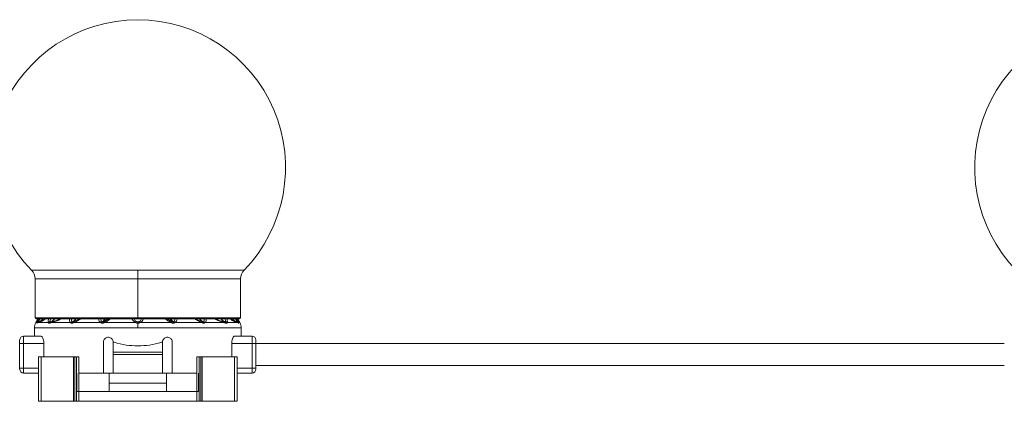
# Model space of a CAD drawing. Header units: millimetres. Extents: x -458 to 1924, y -69 to 431.
# Tile 16 of 49: x -110 to 90, y 153 to 230. Entities that reach past the tile are written whole.
import ezdxf

# ---------------------------------------------------------------- set-up
doc = ezdxf.new("R2010")
doc.units = ezdxf.units.MM

# ---------------------------------------------------------------- blocks, each defined once
blk = doc.blocks.new('Drawing View2')
at = {"color": 7, "linetype": 'Continuous', "lineweight": 18}
for p, q in [((-220.88, 1.74), (-242.45, 1.74)), ((-241.75, 0), (-241.75, -7.95)), ((-220.88, 0), (-241.75, 0)), ((-199.3, 1.74), (-220.88, 1.74)), ((-220.88, 0), (-220.88, 1.74)), ((-220.88, 0), (-220.88, -7.95)), ((-200, 0), (-220.88, 0)), ((-200, -7.95), (-200, 0)), ((-220.88, -7.95), (-241.75, -7.95)), ((-220.88, -7.95), (-220.88, -8.15)), ((-200, -7.95), (-220.88, -7.95)), ((-241.88, -9.92), (-241.88, -11.62)), ((-220.88, -9.92), (-241.88, -9.92)), ((-241.15, -8.15), (-241.59, -8.89)), ((-241.35, -8.89), (-241.59, -8.89)), ((-241.55, -8.15), (-220.88, -8.15)), ((-241.04, -8.89), (-241.33, -9.01)), ((-239.03, -8.89), (-241.04, -8.89)), ((-234.52, -8.89), (-238.47, -8.89)), ((-228.37, -8.89), (-233.93, -8.89)), ((-226.82, -8.15), (-227.77, -8.71)), ((-221.31, -8.89), (-227.69, -8.89)), ((-220.88, -8.15), (-200.2, -8.15)), ((-199.88, -9.92), (-220.88, -9.92)), ((-220.88, -8.77), (-220.88, -9.02)), ((-220.88, -9.92), (-220.88, -9.02)), ((-214.06, -8.89), (-220.44, -8.89)), ((-214.92, -8.15), (-213.98, -8.71)), ((-207.82, -8.89), (-213.38, -8.89)), ((-203.28, -8.89), (-207.23, -8.89)), ((-200.71, -8.89), (-202.72, -8.89)), ((-200.42, -9.01), (-200.71, -8.89)), ((-200.6, -8.15), (-200.16, -8.89)), ((-200.16, -8.89), (-200.4, -8.89)), ((-199.88, -11.62), (-199.88, -9.92)), ((-244.07, -13.12), (-244.07, -11.62)), ((-244.07, -11.62), (-240.57, -11.62)), ((-201.18, -11.62), (-197.68, -11.62)), ((-197.68, -11.62), (-197.68, -13.12)), ((-244.88, -13.12), (-244.88, -12.42)), ((-244.88, -13.12), (-244.07, -13.12)), ((-244.88, -18.12), (-244.88, -13.12)), ((-244.07, -18.12), (-244.07, -13.12)), ((-244.07, -13.12), (-239.94, -13.12)), ((-239.94, -15.87), (-239.94, -13.12)), ((-227.88, -12.87), (-227.88, -19.12)), ((-225.88, -14.87), (-225.88, -12.87)), ((-225.88, -12.87), (-225.67, -12.87)), ((-216.08, -12.87), (-215.88, -12.87)), ((-215.88, -12.87), (-215.88, -14.87)), ((-213.88, -19.12), (-213.88, -12.87)), ((-201.81, -15.87), (-201.81, -13.12)), ((-201.81, -13.12), (-197.68, -13.12)), ((-196.88, -13.12), (-197.68, -13.12)), ((-197.68, -13.12), (-197.68, -18.12)), ((-196.88, -12.42), (-196.88, -13.12)), ((-196.88, -13.12), (-44.88, -13.12)), ((-196.88, -13.12), (-196.88, -18.12)), ((-241.03, -15.87), (-241.03, -24.87)), ((-240.48, -15.87), (-241.03, -15.87)), ((-240.48, -15.87), (-240.48, -24.87)), ((-233.96, -15.87), (-240.48, -15.87)), ((-233.96, -15.87), (-233.96, -24.87)), ((-233.65, -15.87), (-233.96, -15.87)), ((-233.65, -15.87), (-233.65, -24.87)), ((-233.33, -15.87), (-233.65, -15.87)), ((-233.33, -15.87), (-233.33, -22.87)), ((-232.87, -15.87), (-232.87, -22.87)), ((-215.88, -14.87), (-225.88, -14.87)), ((-225.88, -15.37), (-225.88, -14.87)), ((-215.88, -15.37), (-225.88, -15.37)), ((-225.88, -19.12), (-225.88, -15.37)), ((-215.88, -15.37), (-215.88, -14.87)), ((-215.88, -15.37), (-215.88, -19.12)), ((-208.88, -15.87), (-208.88, -22.87)), ((-208.42, -15.87), (-208.42, -22.87)), ((-208.42, -15.87), (-208.1, -15.87)), ((-208.1, -15.87), (-208.1, -24.87)), ((-208.1, -15.87), (-207.79, -15.87)), ((-207.79, -15.87), (-207.79, -24.87)), ((-207.79, -15.87), (-201.27, -15.87)), ((-201.27, -15.87), (-201.27, -24.87)), ((-201.27, -15.87), (-200.72, -15.87)), ((-200.72, -15.87), (-200.72, -24.87)), ((-196.88, -17.62), (-44.88, -17.62)), ((-244.88, -18.12), (-244.88, -18.32)), ((-244.88, -18.12), (-244.07, -18.12)), ((-244.07, -19.12), (-244.07, -18.12)), ((-244.07, -18.12), (-241.03, -18.12)), ((-241.03, -19.12), (-244.07, -19.12)), ((-233.23, -19.12), (-233.23, -22.87)), ((-232.87, -19.12), (-227.88, -19.12)), ((-225.88, -19.12), (-227.88, -19.12)), ((-226.68, -21.17), (-226.68, -19.12)), ((-225.88, -19.12), (-215.88, -19.12)), ((-213.88, -19.12), (-215.88, -19.12)), ((-215.07, -21.17), (-215.07, -19.12)), ((-213.88, -19.12), (-208.88, -19.12)), ((-208.52, -19.12), (-208.52, -22.87)), ((-197.68, -18.12), (-200.72, -18.12)), ((-197.68, -19.12), (-200.72, -19.12)), ((-197.68, -18.12), (-197.68, -19.12)), ((-196.88, -18.12), (-197.68, -18.12)), ((-196.88, -18.12), (-196.88, -18.32)), ((-226.68, -21.17), (-215.07, -21.17)), ((-226.68, -22.87), (-226.68, -21.17)), ((-215.07, -22.87), (-215.07, -21.17)), ((-233.33, -22.87), (-233.33, -24.87)), ((-232.86, -22.87), (-233.33, -22.87)), ((-232.86, -22.87), (-232.86, -24.87)), ((-208.89, -22.87), (-232.86, -22.87)), ((-208.89, -22.87), (-208.89, -24.87)), ((-208.89, -22.87), (-208.42, -22.87)), ((-208.42, -22.87), (-208.42, -24.87)), ((-240.48, -24.87), (-241.03, -24.87)), ((-233.96, -24.87), (-240.48, -24.87)), ((-233.65, -24.87), (-233.96, -24.87)), ((-233.33, -24.87), (-233.65, -24.87)), ((-232.86, -24.87), (-233.33, -24.87)), ((-208.89, -24.87), (-232.86, -24.87)), ((-208.89, -24.87), (-208.42, -24.87)), ((-208.42, -24.87), (-208.1, -24.87)), ((-208.1, -24.87), (-207.79, -24.87)), ((-207.79, -24.87), (-201.27, -24.87)), ((-201.27, -24.87), (-200.72, -24.87))]:
    blk.add_line(p, q, dxfattribs=at)
for centre, radius, start, end in [((-220.88, 22.58), 30, 90, 224.009), ((-220.88, 22.58), 30, 315.991, 90), ((-20.88, 22.58), 30, 90, 224.009), ((-244.25, 0), 2.5, 0, 44.009), ((-197.5, 0), 2.5, 135.991, 180), ((-241.55, -7.95), 0.2, 180, 270), ((-200.2, -7.95), 0.2, 270, 0), ((-239.88, -9.92), 2, 149.0362, 180), ((-240.96, -9.16), 0.47, 100.9672, 144.8077), ((-240.9, -9.24), 0.5, 109.1019, 153.0969), ((-240.9, -9.22), 0.482, 109.3625, 154.2596), ((-240.63, -9.11), 0.464, 111.8132, 151.3198), ((-238.6, -9.24), 0.556, 101.6448, 140.4638), ((-238.47, -9.22), 0.489, 111.492, 154.5199), ((-238.45, -9.13), 0.399, 113.9413, 162.016), ((-238.12, -9.02), 0.374, 116.4592, 160.1268), ((-234.08, -9.26), 0.575, 104.4162, 140.4213), ((-233.93, -9.21), 0.506, 114.2513, 153.2837), ((-233.8, -8.92), 0.248, 134.0214, 187.8098), ((-233.7, -8.86), 0.235, 136.7077, 188.1385), ((-227.93, -9.21), 0.543, 110.8768, 144.3208), ((-227.76, -9.18), 0.521, 122.0688, 155.3334), ((-220.8, -9.17), 0.582, 126.5982, 151.6209), ((-220.95, -9.17), 0.582, 28.3791, 53.4018), ((-213.99, -9.18), 0.521, 24.6665, 57.9313), ((-213.82, -9.21), 0.543, 35.6794, 69.1233), ((-208.05, -8.86), 0.235, 351.8615, 43.2923), ((-207.95, -8.92), 0.248, 352.1904, 45.9787), ((-207.82, -9.21), 0.506, 26.7162, 65.7487), ((-207.67, -9.26), 0.575, 39.5788, 75.5838), ((-203.63, -9.02), 0.374, 19.8732, 63.5408), ((-203.3, -9.13), 0.399, 17.9841, 66.0586), ((-203.28, -9.22), 0.489, 25.4801, 68.508), ((-203.15, -9.24), 0.556, 39.5362, 78.3552), ((-201.12, -9.11), 0.464, 28.6802, 68.1868), ((-200.79, -9.16), 0.47, 35.1923, 79.0329), ((-200.85, -9.22), 0.482, 25.7404, 70.6374), ((-200.85, -9.24), 0.5, 26.9031, 70.898), ((-201.88, -9.92), 2, 0, 30.9638), ((-244.07, -12.42), 0.8, 90, 180), ((-197.68, -12.42), 0.8, 0, 90), ((-244.07, -18.32), 0.8, 180, 270), ((-197.68, -18.32), 0.8, 270, 0)]:
    blk.add_arc(centre, radius, start, end, dxfattribs=at)
for points, knots in [([(-241.35, -9.01), (-241.36, -9), (-241.37, -8.98), (-241.35, -8.92), (-241.35, -8.89)], [0, 0, 0, 0, 0.552011, 1, 1, 1, 1]), ([(-241.35, -8.89), (-241.32, -8.8), (-241.25, -8.61), (-241.09, -8.31), (-241.01, -8.15)], [0, 0, 0, 0, 0.468096, 1, 1, 1, 1]), ([(-241.33, -9.01), (-241.34, -9.01), (-241.34, -9.02), (-241.35, -9.02), (-241.35, -9.01)], [0, 0, 0, 0, 0.560051, 1, 1, 1, 1]), ([(-240.16, -8.15), (-240.25, -8.25), (-240.5, -8.53), (-240.84, -8.67), (-241.07, -8.77)], [0, 0, 0, 0, 0.348264, 1, 1, 1, 1]), ([(-241.07, -8.77), (-241.07, -8.76), (-241.08, -8.75), (-241.06, -8.72), (-241.05, -8.7)], [0, 0, 0, 0, 0.543645, 1, 1, 1, 1]), ([(-241.06, -8.77), (-241.06, -8.77), (-241.06, -8.77), (-241.07, -8.77), (-241.07, -8.77)], [0, 0, 0, 0, 0.560002, 1, 1, 1, 1]), ([(-240.16, -8.15), (-240.24, -8.24), (-240.48, -8.52), (-240.83, -8.67), (-241.06, -8.77)], [0, 0, 0, 0, 0.322153, 1, 1, 1, 1]), ([(-240.81, -8.68), (-240.86, -8.7), (-240.95, -8.73), (-241.02, -8.76), (-241.06, -8.77)], [0, 0, 0, 0, 0.534048, 1, 1, 1, 1]), ([(-241.05, -8.7), (-241.03, -8.66), (-240.99, -8.58), (-240.88, -8.4), (-240.79, -8.24), (-240.73, -8.15)], [0, 0, 0, 0, 0.282717, 0.578892, 1, 1, 1, 1]), ([(-239.67, -8.15), (-239.76, -8.22), (-239.99, -8.41), (-240.32, -8.59), (-240.7, -8.77), (-240.92, -8.85), (-241.04, -8.89)], [0, 0, 0, 0, 0.139887, 0.360724, 0.634704, 1, 1, 1, 1]), ([(-239.75, -8.15), (-239.81, -8.19), (-240.29, -8.55), (-240.57, -8.62), (-240.81, -8.68)], [0, 0, 0, 0, 0.122679, 1, 1, 1, 1]), ([(-239.03, -8.89), (-239.05, -8.84), (-239.09, -8.72), (-239.07, -8.46), (-239.01, -8.25), (-238.98, -8.15)], [0, 0, 0, 0, 0.306278, 0.66202, 1, 1, 1, 1]), ([(-238.92, -9.01), (-238.94, -9), (-239, -8.98), (-239.02, -8.92), (-239.03, -8.89)], [0, 0, 0, 0, 0.530896, 1, 1, 1, 1]), ([(-238.83, -9.01), (-238.84, -9.01), (-238.88, -9.02), (-238.9, -9.01), (-238.92, -9.01)], [0, 0, 0, 0, 0.560194, 1, 1, 1, 1]), ([(-238.47, -8.89), (-238.54, -8.91), (-238.66, -8.95), (-238.77, -8.99), (-238.83, -9.01)], [0, 0, 0, 0, 0.555292, 1, 1, 1, 1]), ([(-238.71, -8.7), (-238.72, -8.66), (-238.72, -8.58), (-238.69, -8.4), (-238.63, -8.24), (-238.6, -8.15)], [0, 0, 0, 0, 0.282619, 0.578744, 1, 1, 1, 1]), ([(-238.65, -8.77), (-238.67, -8.76), (-238.7, -8.75), (-238.71, -8.72), (-238.71, -8.7)], [0, 0, 0, 0, 0.523137, 1, 1, 1, 1]), ([(-237.85, -8.15), (-237.87, -8.18), (-237.96, -8.32), (-238.22, -8.55), (-238.49, -8.68), (-238.65, -8.77)], [0, 0, 0, 0, 0.115872, 0.449721, 1, 1, 1, 1]), ([(-238.61, -8.76), (-238.62, -8.77), (-238.63, -8.77), (-238.65, -8.77), (-238.65, -8.77)], [0, 0, 0, 0, 0.560007, 1, 1, 1, 1]), ([(-237.81, -8.15), (-237.84, -8.18), (-237.93, -8.31), (-238.18, -8.55), (-238.45, -8.68), (-238.61, -8.76)], [0, 0, 0, 0, 0.113271, 0.448095, 1, 1, 1, 1]), ([(-238.28, -8.68), (-238.34, -8.7), (-238.46, -8.73), (-238.56, -8.75), (-238.61, -8.76)], [0, 0, 0, 0, 0.554562, 1, 1, 1, 1]), ([(-236.59, -8.15), (-236.62, -8.18), (-236.83, -8.35), (-237.24, -8.5), (-237.84, -8.73), (-238.24, -8.83), (-238.47, -8.89)], [0, 0, 0, 0, 0.048891, 0.310078, 0.599133, 1, 1, 1, 1]), ([(-236.74, -8.15), (-236.77, -8.16), (-237.34, -8.49), (-237.82, -8.59), (-238.28, -8.68)], [0, 0, 0, 0, 0.044719, 1, 1, 1, 1]), ([(-234.52, -8.89), (-234.58, -8.84), (-234.69, -8.72), (-234.77, -8.46), (-234.77, -8.25), (-234.77, -8.15)], [0, 0, 0, 0, 0.303764, 0.654764, 1, 1, 1, 1]), ([(-234.39, -8.99), (-234.42, -8.97), (-234.47, -8.95), (-234.51, -8.91), (-234.52, -8.89)], [0, 0, 0, 0, 0.579744, 1, 1, 1, 1]), ([(-234.05, -8.95), (-234.11, -8.97), (-234.2, -9.01), (-234.31, -9.01), (-234.36, -9), (-234.39, -8.99)], [0, 0, 0, 0, 0.4821932, 0.7402634, 1, 1, 1, 1]), ([(-234.22, -8.7), (-234.25, -8.66), (-234.3, -8.58), (-234.35, -8.4), (-234.34, -8.24), (-234.33, -8.15)], [0, 0, 0, 0, 0.282612, 0.578727, 1, 1, 1, 1]), ([(-234.14, -8.75), (-234.16, -8.75), (-234.19, -8.73), (-234.21, -8.71), (-234.22, -8.7)], [0, 0, 0, 0, 0.574767, 1, 1, 1, 1]), ([(-233.54, -8.15), (-233.55, -8.18), (-233.61, -8.3), (-233.8, -8.53), (-234.01, -8.67), (-234.14, -8.75)], [0, 0, 0, 0, 0.090525, 0.428325, 1, 1, 1, 1]), ([(-233.98, -8.74), (-234.01, -8.75), (-234.07, -8.77), (-234.12, -8.76), (-234.14, -8.75)], [0, 0, 0, 0, 0.541687, 1, 1, 1, 1]), ([(-233.93, -8.89), (-233.96, -8.9), (-233.99, -8.92), (-234.03, -8.94), (-234.05, -8.95)], [0, 0, 0, 0, 0.558376, 1, 1, 1, 1]), ([(-233.41, -8.15), (-233.42, -8.17), (-233.48, -8.29), (-233.66, -8.51), (-233.86, -8.65), (-233.98, -8.74)], [0, 0, 0, 0, 0.071997, 0.416313, 1, 1, 1, 1]), ([(-233.87, -8.7), (-233.89, -8.7), (-233.93, -8.72), (-233.96, -8.73), (-233.98, -8.74)], [0, 0, 0, 0, 0.557314, 1, 1, 1, 1]), ([(-232.5, -8.15), (-232.68, -8.27), (-233.14, -8.58), (-233.63, -8.77), (-233.93, -8.89)], [0, 0, 0, 0, 0.37174, 1, 1, 1, 1]), ([(-232.74, -8.15), (-232.84, -8.21), (-233.21, -8.44), (-233.59, -8.59), (-233.87, -8.7)], [0, 0, 0, 0, 0.255256, 1, 1, 1, 1]), ([(-228.37, -8.89), (-228.49, -8.8), (-228.75, -8.61), (-228.84, -8.31), (-228.89, -8.15)], [0, 0, 0, 0, 0.465818, 1, 1, 1, 1]), ([(-228.12, -8.7), (-228.17, -8.66), (-228.27, -8.58), (-228.38, -8.4), (-228.42, -8.24), (-228.44, -8.15)], [0, 0, 0, 0, 0.282713, 0.578886, 1, 1, 1, 1]), ([(-228.24, -8.97), (-228.26, -8.95), (-228.31, -8.93), (-228.35, -8.9), (-228.37, -8.89)], [0, 0, 0, 0, 0.55931, 1, 1, 1, 1]), ([(-227.69, -8.89), (-227.74, -8.92), (-227.83, -8.97), (-227.98, -9), (-228.12, -9), (-228.2, -8.98), (-228.24, -8.97)], [0, 0, 0, 0, 0.273675, 0.544486, 0.766897, 1, 1, 1, 1]), ([(-228.04, -8.74), (-228.05, -8.74), (-228.08, -8.72), (-228.11, -8.71), (-228.12, -8.7)], [0, 0, 0, 0, 0.555851, 1, 1, 1, 1]), ([(-227.71, -8.15), (-227.73, -8.22), (-227.81, -8.5), (-227.94, -8.64), (-228.04, -8.74)], [0, 0, 0, 0, 0.273504, 1, 1, 1, 1]), ([(-227.77, -8.71), (-227.8, -8.72), (-227.84, -8.74), (-227.91, -8.76), (-227.98, -8.76), (-228.02, -8.75), (-228.04, -8.74)], [0, 0, 0, 0, 0.255573, 0.503234, 0.749597, 1, 1, 1, 1]), ([(-227.5, -8.15), (-227.52, -8.22), (-227.59, -8.47), (-227.7, -8.61), (-227.77, -8.71)], [0, 0, 0, 0, 0.257868, 1, 1, 1, 1]), ([(-227.69, -8.89), (-227.71, -8.84), (-227.76, -8.76), (-227.77, -8.73), (-227.77, -8.71)], [0, 0, 0, 0, 0.559299, 1, 1, 1, 1]), ([(-226.48, -8.15), (-226.66, -8.29), (-227.03, -8.58), (-227.47, -8.78), (-227.69, -8.89)], [0, 0, 0, 0, 0.4824321, 1, 1, 1, 1]), ([(-222.04, -8.15), (-222.03, -8.18), (-221.98, -8.29), (-221.83, -8.5), (-221.61, -8.73), (-221.4, -8.84), (-221.31, -8.89)], [0, 0, 0, 0, 0.087551, 0.374618, 0.728459, 1, 1, 1, 1]), ([(-221.63, -8.15), (-221.59, -8.24), (-221.51, -8.4), (-221.34, -8.58), (-221.21, -8.66), (-221.15, -8.7)], [0, 0, 0, 0, 0.421429, 0.717515, 1, 1, 1, 1]), ([(-221.31, -8.89), (-221.24, -8.93), (-221.1, -9), (-220.95, -9.01), (-220.88, -9.02)], [0, 0, 0, 0, 0.54913, 1, 1, 1, 1]), ([(-221.15, -8.7), (-221.1, -8.72), (-221.02, -8.76), (-220.92, -8.77), (-220.88, -8.77)], [0, 0, 0, 0, 0.511372, 1, 1, 1, 1]), ([(-220.88, -8.77), (-220.84, -8.77), (-220.78, -8.76), (-220.69, -8.74), (-220.64, -8.72), (-220.6, -8.7)], [0, 0, 0, 0, 0.325553, 0.611247, 1, 1, 1, 1]), ([(-220.88, -9.02), (-220.82, -9.01), (-220.73, -9.01), (-220.58, -8.96), (-220.49, -8.92), (-220.44, -8.89)], [0, 0, 0, 0, 0.3329763, 0.6197469, 1, 1, 1, 1]), ([(-220.6, -8.7), (-220.54, -8.66), (-220.41, -8.58), (-220.24, -8.4), (-220.16, -8.24), (-220.12, -8.15)], [0, 0, 0, 0, 0.2826887, 0.5788194, 1, 1, 1, 1]), ([(-220.44, -8.89), (-220.33, -8.83), (-220.11, -8.71), (-219.86, -8.45), (-219.76, -8.24), (-219.72, -8.15)], [0, 0, 0, 0, 0.327806, 0.696077, 1, 1, 1, 1]), ([(-215.26, -8.15), (-215.11, -8.28), (-214.74, -8.57), (-214.31, -8.77), (-214.06, -8.89)], [0, 0, 0, 0, 0.428836, 1, 1, 1, 1]), ([(-213.98, -8.71), (-214.05, -8.61), (-214.16, -8.47), (-214.23, -8.22), (-214.25, -8.15)], [0, 0, 0, 0, 0.741883, 1, 1, 1, 1]), ([(-213.98, -8.71), (-213.98, -8.73), (-214, -8.77), (-214.04, -8.85), (-214.06, -8.89)], [0, 0, 0, 0, 0.559282, 1, 1, 1, 1]), ([(-214.06, -8.89), (-214.01, -8.92), (-213.92, -8.97), (-213.77, -9), (-213.63, -9), (-213.55, -8.98), (-213.51, -8.97)], [0, 0, 0, 0, 0.273593, 0.542673, 0.764584, 1, 1, 1, 1]), ([(-213.71, -8.74), (-213.81, -8.64), (-213.94, -8.5), (-214.02, -8.23), (-214.04, -8.15)], [0, 0, 0, 0, 0.706167, 1, 1, 1, 1]), ([(-213.98, -8.71), (-213.95, -8.72), (-213.91, -8.74), (-213.84, -8.76), (-213.77, -8.76), (-213.73, -8.75), (-213.71, -8.74)], [0, 0, 0, 0, 0.255568, 0.50322, 0.749583, 1, 1, 1, 1]), ([(-213.71, -8.74), (-213.7, -8.74), (-213.67, -8.72), (-213.64, -8.71), (-213.63, -8.7)], [0, 0, 0, 0, 0.555849, 1, 1, 1, 1]), ([(-213.63, -8.7), (-213.58, -8.66), (-213.48, -8.58), (-213.37, -8.4), (-213.33, -8.24), (-213.31, -8.15)], [0, 0, 0, 0, 0.282687, 0.578817, 1, 1, 1, 1]), ([(-213.51, -8.97), (-213.49, -8.95), (-213.44, -8.93), (-213.4, -8.9), (-213.38, -8.89)], [0, 0, 0, 0, 0.55931, 1, 1, 1, 1]), ([(-213.38, -8.89), (-213.3, -8.83), (-213.11, -8.71), (-212.94, -8.45), (-212.89, -8.24), (-212.87, -8.15)], [0, 0, 0, 0, 0.327092, 0.694522, 1, 1, 1, 1]), ([(-209.25, -8.15), (-209.07, -8.27), (-208.61, -8.58), (-208.12, -8.77), (-207.82, -8.89)], [0, 0, 0, 0, 0.371826, 1, 1, 1, 1]), ([(-209.01, -8.15), (-208.91, -8.21), (-208.54, -8.44), (-208.16, -8.59), (-207.88, -8.7)], [0, 0, 0, 0, 0.25535, 1, 1, 1, 1]), ([(-207.77, -8.74), (-207.84, -8.7), (-207.99, -8.6), (-208.18, -8.4), (-208.29, -8.22), (-208.34, -8.15)], [0, 0, 0, 0, 0.292039, 0.713628, 1, 1, 1, 1]), ([(-207.61, -8.75), (-207.68, -8.72), (-207.84, -8.62), (-208.04, -8.41), (-208.18, -8.24), (-208.22, -8.15), (-208.22, -8.15)], [0, 0, 0, 0, 0.28583, 0.698372, 0.989823, 1, 1, 1, 1]), ([(-207.88, -8.7), (-207.86, -8.7), (-207.82, -8.72), (-207.79, -8.73), (-207.77, -8.74)], [0, 0, 0, 0, 0.557314, 1, 1, 1, 1]), ([(-207.82, -8.89), (-207.79, -8.9), (-207.76, -8.92), (-207.72, -8.94), (-207.7, -8.95)], [0, 0, 0, 0, 0.558376, 1, 1, 1, 1]), ([(-207.77, -8.74), (-207.76, -8.74), (-207.73, -8.76), (-207.68, -8.76), (-207.64, -8.76), (-207.62, -8.76), (-207.61, -8.75)], [0, 0, 0, 0, 0.252688, 0.501352, 0.749494, 1, 1, 1, 1]), ([(-207.7, -8.95), (-207.64, -8.97), (-207.55, -9.01), (-207.44, -9.01), (-207.39, -9), (-207.36, -8.99)], [0, 0, 0, 0, 0.4830665, 0.7400479, 1, 1, 1, 1]), ([(-207.61, -8.75), (-207.59, -8.75), (-207.56, -8.73), (-207.54, -8.71), (-207.53, -8.7)], [0, 0, 0, 0, 0.549544, 1, 1, 1, 1]), ([(-207.53, -8.7), (-207.5, -8.66), (-207.45, -8.58), (-207.4, -8.4), (-207.41, -8.24), (-207.42, -8.15)], [0, 0, 0, 0, 0.282686, 0.578816, 1, 1, 1, 1]), ([(-207.36, -8.99), (-207.34, -8.97), (-207.28, -8.95), (-207.25, -8.91), (-207.23, -8.89)], [0, 0, 0, 0, 0.554606, 1, 1, 1, 1]), ([(-207.23, -8.89), (-207.17, -8.83), (-207.05, -8.71), (-206.97, -8.45), (-206.98, -8.24), (-206.98, -8.15)], [0, 0, 0, 0, 0.32691, 0.694118, 1, 1, 1, 1]), ([(-205.18, -8.15), (-205.09, -8.21), (-204.82, -8.38), (-204.15, -8.65), (-203.64, -8.79), (-203.28, -8.89)], [0, 0, 0, 0, 0.128653, 0.385736, 1, 1, 1, 1]), ([(-205, -8.15), (-204.97, -8.17), (-204.39, -8.53), (-203.92, -8.61), (-203.47, -8.68)], [0, 0, 0, 0, 0.044443, 1, 1, 1, 1]), ([(-203.14, -8.76), (-203.35, -8.66), (-203.64, -8.52), (-203.86, -8.24), (-203.93, -8.15)], [0, 0, 0, 0, 0.681942, 1, 1, 1, 1]), ([(-203.1, -8.77), (-203.19, -8.72), (-203.42, -8.62), (-203.7, -8.41), (-203.84, -8.22), (-203.9, -8.15)], [0, 0, 0, 0, 0.31705, 0.750332, 1, 1, 1, 1]), ([(-203.47, -8.68), (-203.41, -8.7), (-203.29, -8.73), (-203.19, -8.75), (-203.14, -8.76)], [0, 0, 0, 0, 0.554562, 1, 1, 1, 1]), ([(-203.28, -8.89), (-203.21, -8.91), (-203.09, -8.95), (-202.98, -8.99), (-202.92, -9.01)], [0, 0, 0, 0, 0.555292, 1, 1, 1, 1]), ([(-203.04, -8.7), (-203.03, -8.66), (-203.03, -8.58), (-203.06, -8.4), (-203.12, -8.24), (-203.15, -8.15)], [0, 0, 0, 0, 0.282683, 0.57893, 1, 1, 1, 1]), ([(-203.14, -8.76), (-203.13, -8.77), (-203.12, -8.77), (-203.1, -8.77), (-203.1, -8.77)], [0, 0, 0, 0, 0.560007, 1, 1, 1, 1]), ([(-203.1, -8.77), (-203.08, -8.76), (-203.05, -8.75), (-203.04, -8.71), (-203.04, -8.7)], [0, 0, 0, 0, 0.5524725, 1, 1, 1, 1]), ([(-202.92, -9.01), (-202.91, -9.01), (-202.87, -9.02), (-202.85, -9.01), (-202.83, -9.01)], [0, 0, 0, 0, 0.560194, 1, 1, 1, 1]), ([(-202.83, -9.01), (-202.81, -9), (-202.75, -8.98), (-202.73, -8.92), (-202.72, -8.89)], [0, 0, 0, 0, 0.5601162, 1, 1, 1, 1]), ([(-202.72, -8.89), (-202.68, -8.75), (-202.63, -8.55), (-202.75, -8.24), (-202.79, -8.15)], [0, 0, 0, 0, 0.73013, 1, 1, 1, 1]), ([(-200.71, -8.89), (-200.84, -8.84), (-201.08, -8.76), (-201.54, -8.54), (-201.88, -8.34), (-202.06, -8.16), (-202.08, -8.15)], [0, 0, 0, 0, 0.399487, 0.712863, 0.983883, 1, 1, 1, 1]), ([(-200.94, -8.68), (-201.2, -8.64), (-201.47, -8.59), (-201.98, -8.17), (-202, -8.15)], [0, 0, 0, 0, 0.956086, 1, 1, 1, 1]), ([(-200.69, -8.77), (-200.79, -8.73), (-201.03, -8.63), (-201.35, -8.43), (-201.52, -8.23), (-201.59, -8.15)], [0, 0, 0, 0, 0.288519, 0.718464, 1, 1, 1, 1]), ([(-200.68, -8.77), (-200.78, -8.73), (-201.03, -8.63), (-201.35, -8.43), (-201.52, -8.23), (-201.59, -8.15)], [0, 0, 0, 0, 0.288338, 0.717896, 1, 1, 1, 1]), ([(-201.02, -8.15), (-200.96, -8.24), (-200.87, -8.4), (-200.76, -8.58), (-200.72, -8.66), (-200.7, -8.7)], [0, 0, 0, 0, 0.4210452, 0.7173023, 1, 1, 1, 1]), ([(-200.69, -8.77), (-200.73, -8.75), (-200.81, -8.73), (-200.9, -8.7), (-200.94, -8.68)], [0, 0, 0, 0, 0.542941, 1, 1, 1, 1]), ([(-200.74, -8.15), (-200.66, -8.31), (-200.5, -8.61), (-200.43, -8.8), (-200.4, -8.89)], [0, 0, 0, 0, 0.528095, 1, 1, 1, 1]), ([(-200.7, -8.7), (-200.69, -8.72), (-200.67, -8.75), (-200.68, -8.76), (-200.68, -8.77)], [0, 0, 0, 0, 0.510723, 1, 1, 1, 1]), ([(-200.68, -8.77), (-200.68, -8.77), (-200.69, -8.77), (-200.69, -8.77), (-200.69, -8.77)], [0, 0, 0, 0, 0.5597797, 1, 1, 1, 1]), ([(-200.4, -9.01), (-200.4, -9.02), (-200.41, -9.02), (-200.41, -9.01), (-200.42, -9.01)], [0, 0, 0, 0, 0.559761, 1, 1, 1, 1]), ([(-200.4, -8.89), (-200.39, -8.93), (-200.38, -8.99), (-200.39, -9.01), (-200.4, -9.01)], [0, 0, 0, 0, 0.572072, 1, 1, 1, 1]), ([(-239.94, -13.12), (-239.95, -12.96), (-239.96, -12.64), (-240.07, -12.22), (-240.21, -11.88), (-240.39, -11.66), (-240.51, -11.63), (-240.57, -11.62)], [0, 0, 0, 0, 0.192981, 0.385659, 0.586478, 0.804523, 1, 1, 1, 1]), ([(-225.88, -12.87), (-225.89, -12.76), (-225.91, -12.54), (-226.07, -12.24), (-226.31, -12.02), (-226.62, -11.88), (-226.97, -11.85), (-227.31, -11.94), (-227.6, -12.14), (-227.8, -12.43), (-227.87, -12.69), (-227.87, -12.84), (-227.88, -12.87)], [0, 0, 0, 0, 0.102692, 0.205345, 0.309125, 0.415784, 0.526123, 0.639705, 0.754182, 0.86573, 0.971495, 1, 1, 1, 1]), ([(-213.88, -12.87), (-213.89, -12.76), (-213.91, -12.54), (-214.06, -12.25), (-214.3, -12.03), (-214.61, -11.88), (-214.96, -11.85), (-215.3, -11.94), (-215.59, -12.14), (-215.79, -12.43), (-215.87, -12.68), (-215.87, -12.83), (-215.88, -12.87)], [0, 0, 0, 0, 0.100795, 0.201493, 0.304873, 0.413747, 0.527057, 0.641563, 0.753853, 0.862272, 0.967136, 1, 1, 1, 1]), ([(-201.18, -11.62), (-201.25, -11.63), (-201.39, -11.67), (-201.59, -11.96), (-201.74, -12.39), (-201.8, -12.8), (-201.81, -13.05), (-201.81, -13.12)], [0, 0, 0, 0, 0.23522, 0.4705441, 0.700974, 0.9138889, 1, 1, 1, 1]), ([(-220.88, -13.63), (-221.67, -13.6), (-223.32, -13.53), (-224.87, -13.09), (-225.67, -12.87)], [0, 0, 0, 0, 0.486988, 1, 1, 1, 1]), ([(-216.08, -12.87), (-216.88, -13.09), (-218.43, -13.53), (-220.08, -13.6), (-220.88, -13.63)], [0, 0, 0, 0, 0.513031, 1, 1, 1, 1]), ([(-232.87, -15.87), (-232.9, -15.87), (-232.94, -15.87), (-233.1, -15.87), (-233.2, -15.87), (-233.22, -15.87)], [0, 0, 0, 0, 0.450672, 0.900903, 1, 1, 1, 1]), ([(-208.88, -15.87), (-208.85, -15.87), (-208.81, -15.87), (-208.65, -15.87), (-208.55, -15.87), (-208.53, -15.87)], [0, 0, 0, 0, 0.450672, 0.900903, 1, 1, 1, 1])]:
    blk.add_open_spline(points, degree=3, knots=knots, dxfattribs=at)

msp = doc.modelspace()

# ---------------------------------------------------------------- block references
at = {"color": 7, "linetype": 'Continuous', "lineweight": 18}
msp.add_blockref('Drawing View2', (134.58, 177.47), dxfattribs=at)

doc.saveas('drawing.dxf')
